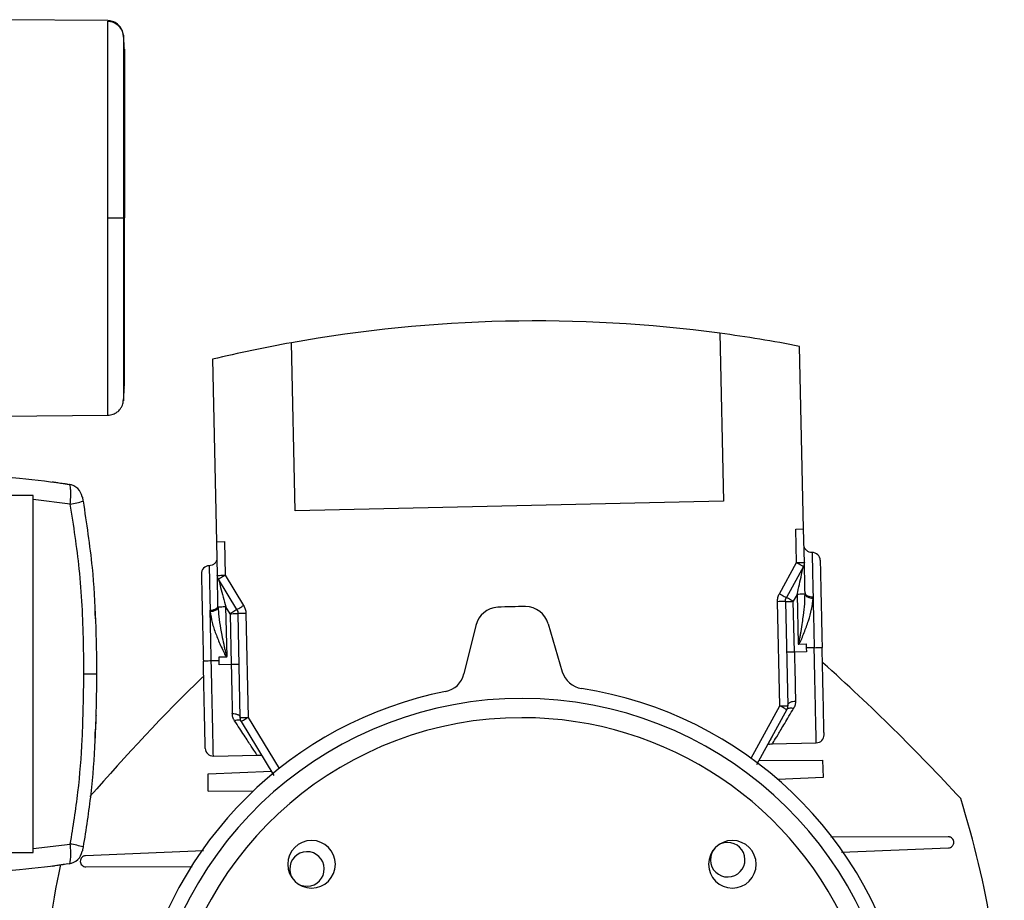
# Model space of a CAD drawing. Header units: millimetres. Extents: x 0 to 420, y 0 to 297.
# Tile 34 of 36: x 305 to 313, y 218 to 226. Entities that reach past the tile are written whole.
import ezdxf

# ---------------------------------------------------------------- set-up
doc = ezdxf.new("R2010")
doc.units = ezdxf.units.MM

msp = doc.modelspace()

# ---------------------------------------------------------------- linework, layer by layer
at = {"color": 7, "linetype": 'Continuous', "lineweight": 25}
for p, q in [((305.54554, 225.79895), (304.64466, 225.80681)), ((305.67808, 224.12538), (305.68734, 224.12538)), ((310.73593, 223.14753), (310.76728, 221.72228)), ((307.13562, 221.6424), (307.10427, 223.06765)), ((311.44528, 221.48824), (311.41122, 223.03644)), ((306.43451, 222.92697), (306.46857, 221.37877)), ((304.64466, 222.44394), (305.54554, 222.4518)), ((305.54554, 222.4518), (305.54554, 222.4518)), ((305.54601, 222.45325), (305.56894, 222.45661)), ((304.91374, 221.77096), (304.30832, 221.77096)), ((304.91374, 218.74384), (304.91374, 221.77096)), ((305.22858, 221.69902), (304.91374, 221.73685)), ((310.76728, 221.72228), (307.13562, 221.6424)), ((311.37803, 221.48676), (311.44528, 221.48824)), ((311.38429, 221.20214), (311.37803, 221.48676)), ((311.45154, 221.20362), (311.44528, 221.48824)), ((306.46857, 221.37877), (306.53582, 221.38025)), ((306.46857, 221.37877), (306.47483, 221.09415)), ((306.53582, 221.38025), (306.54208, 221.09563)), ((311.2399, 220.93884), (311.38429, 221.20214)), ((311.44327, 221.1698), (311.29888, 220.90649)), ((306.64041, 220.80402), (306.48458, 221.06072)), ((306.54208, 221.09563), (306.69791, 220.83893)), ((311.24279, 219.98789), (311.22336, 220.87119)), ((311.29061, 220.87267), (311.31004, 219.98937)), ((311.39021, 220.93313), (311.35786, 220.87415)), ((311.36732, 220.44401), (311.35786, 220.87415)), ((311.39021, 220.93313), (311.39946, 220.51254)), ((311.4572, 220.94627), (311.45736, 220.93461)), ((311.52528, 220.90107), (311.52525, 220.91184)), ((305.43822, 220.801), (305.43821, 220.80107)), ((306.41403, 220.79941), (306.41446, 220.78865)), ((306.48085, 220.82514), (306.48049, 220.8368)), ((306.58291, 220.76911), (306.548, 220.82662)), ((306.55725, 220.40603), (306.548, 220.82662)), ((306.58291, 220.76911), (306.59237, 220.33897)), ((306.66959, 219.88729), (306.65016, 220.77059)), ((306.71741, 220.77207), (306.73684, 219.88877)), ((308.66648, 220.67026), (308.56599, 220.25928)), ((309.28065, 220.68377), (309.39911, 220.27761)), ((311.4034, 220.51127), (311.46674, 220.51266)), ((311.46674, 220.51266), (311.46747, 220.47945)), ((311.53472, 220.48093), (311.46747, 220.47945)), ((311.46747, 220.47945), (311.4682, 220.44623)), ((306.49076, 220.36997), (306.4235, 220.36849)), ((306.49003, 220.40319), (306.55336, 220.40458)), ((306.49076, 220.36997), (306.49003, 220.40319)), ((306.49149, 220.33676), (306.49076, 220.36997)), ((311.4682, 220.44623), (311.36732, 220.44401)), ((306.59237, 220.33897), (306.49149, 220.33676)), ((310.99958, 219.54441), (311.24279, 219.98789)), ((311.30177, 219.95555), (311.04541, 219.48808)), ((306.73684, 219.88877), (306.99931, 219.45641)), ((306.956, 219.39812), (306.67934, 219.85387)), ((305.43821, 219.71373), (305.43822, 219.7138)), ((311.17434, 219.66557), (311.55248, 219.67389)), ((306.44126, 219.56146), (306.81288, 219.56963)), ((311.06589, 219.52542), (311.60441, 219.5267)), ((311.60441, 219.5267), (311.61054, 219.37948)), ((306.39585, 219.41212), (306.9339, 219.43453)), ((306.39619, 219.26478), (306.39585, 219.41212)), ((311.61054, 219.37948), (311.22774, 219.36353)), ((306.39619, 219.26478), (306.77933, 219.26568)), ((312.67132, 218.87761), (311.67542, 218.87526)), ((304.91374, 218.77795), (305.22858, 218.81578)), ((311.7676, 218.74575), (312.67339, 218.78348)), ((304.30832, 218.74384), (304.91374, 218.74384)), ((306.35645, 218.75832), (305.35851, 218.71675)), ((305.07777, 218.62768), (305.09434, 218.631)), ((305.36058, 218.62261), (306.2621, 218.62474))]:
    msp.add_line(p, q, dxfattribs=at)
at = {"color": 7, "linetype": 'Continuous', "lineweight": 25, "flags": 128}
for points in [[(305.54547, 224.12533), (305.5698, 224.12534), (305.59329, 224.12535), (305.61516, 224.12535), (305.63469, 224.12536), (305.65124, 224.12537), (305.66425, 224.12537), (305.67329, 224.12537), (305.67808, 224.12538)], [(305.09804, 221.88275), (305.09622, 221.88328), (305.07777, 221.88712)], [(305.45189, 220.2574), (305.44992, 220.2574), (305.44406, 220.2574), (305.43448, 220.2574), (305.42146, 220.2574), (305.40539, 220.2574), (305.38674, 220.2574), (305.36605, 220.2574), (305.34393, 220.2574)]]:
    msp.add_lwpolyline(points, dxfattribs=at)
at = {"color": 7, "linetype": 'Continuous', "lineweight": 25}
for centre, radius, start, end in [((305.54454, 225.65775), 0.13436, 6.179486, 89.585698), ((309.17439, 211.54733), 11.70484, 91.260151, 100.186946), ((309.17439, 211.54733), 11.70484, 82.333355, 91.260151), ((309.17439, 211.54733), 11.70484, 78.982827, 82.333355), ((309.17439, 211.54733), 11.70484, 100.186946, 103.537474), ((305.19829, 221.7332), 0.13454, 11.160413, 80.828021), ((305.10707, 222.47706), 0.78747, 278.875944, 286.983928), ((311.51845, 221.22071), 0.06727, 1.26015, 91.260151), ((306.40723, 221.10827), 0.06727, 91.260151, 181.260151), ((308.86251, 220.62233), 0.20181, 92.967311, 166.260151), ((309.05752, 216.86031), 3.96888, 89.55299, 92.967311), ((309.08691, 220.62726), 0.20181, 16.26015, 89.55299), ((300.36378, 207.77548), 16.87111, 42.629747, 48.201234), ((318.14235, 208.16656), 16.87111, 134.337373, 139.074388), ((308.36996, 220.30721), 0.20181, 281.280828, 346.260151), ((309.59285, 220.33411), 0.20181, 196.26015, 261.239473), ((309.05752, 216.86031), 3.31301, 11.280828, 81.239473), ((309.05752, 216.86031), 3.31301, 101.280828, 168.284881), ((309.05752, 216.86031), 3.19018, 1.260151, 167.827069), ((309.05752, 216.86031), 3.02711, 90, 171.114172), ((309.05752, 216.86031), 3.02711, 314.605566, 90), ((311.551, 219.74114), 0.06727, 271.260151, 1.260151), ((306.43978, 219.62871), 0.06727, 181.26015, 271.260151), ((305.02235, 216.77154), 8.12612, 1.260151, 17.399921), ((305.10707, 218.03774), 0.78747, 73.016072, 81.124056), ((307.27378, 218.64405), 0.20181, 90, 180), ((307.27378, 218.64405), 0.20181, 0, 90), ((310.84127, 218.64405), 0.20181, 90, 270), ((310.80161, 218.68285), 0.14633, 1.260151, 181.260151), ((310.84127, 218.64405), 0.20181, 0, 90), ((305.19829, 218.78159), 0.13454, 279.171979, 348.839587), ((307.23498, 218.60439), 0.14633, 1.260151, 181.260151), ((313.0927, 216.94907), 8.12612, 167.980413, 175.879273), ((307.27378, 218.64405), 0.20181, 180, 0), ((310.80161, 218.68285), 0.14633, 181.260151, 1.260151), ((310.84127, 218.64405), 0.20181, 270, 0), ((307.23498, 218.60439), 0.14633, 181.260151, 1.260151)]:
    msp.add_arc(centre, radius, start, end, dxfattribs=at)
for points, knots in [([(305.54547, 224.12533), (305.54549, 224.21808), (305.54552, 224.40627), (305.54553, 224.67939), (305.54546, 224.93921), (305.5455, 225.17367), (305.54553, 225.38042), (305.54543, 225.54966), (305.54553, 225.68051), (305.54549, 225.76114), (305.54548, 225.79854), (305.5455, 225.79509), (305.5455, 225.794)], [0, 0, 0, 0, 0.1058464, 0.21476226, 0.32060969, 0.42952668, 0.53537443, 0.64429166, 0.75014055, 0.85905906, 0.95517315, 1, 1, 1, 1]), ([(305.67847, 225.6741), (305.67839, 225.67528), (305.67801, 225.68073), (305.67486, 225.70104), (305.66212, 225.73507), (305.63031, 225.77145), (305.58885, 225.79501), (305.5593, 225.79677), (305.54593, 225.79757)], [0, 0, 0, 0, 0.0184744, 0.0858076, 0.3054158, 0.5582233, 0.8000812, 1, 1, 1, 1]), ([(305.67847, 225.6741), (305.67839, 225.67528), (305.67801, 225.68073), (305.67486, 225.70104), (305.66212, 225.73507), (305.63031, 225.77145), (305.58886, 225.795), (305.55932, 225.79677), (305.54596, 225.79757)], [0, 0, 0, 0, 0.0184774, 0.0858214, 0.3054651, 0.5583136, 0.8002105, 1, 1, 1, 1]), ([(305.68734, 225.56195), (305.68618, 225.58166), (305.68386, 225.62112), (305.67992, 225.66047), (305.67795, 225.68017)], [0, 0, 0, 0, 0.4993736, 1, 1, 1, 1]), ([(305.67811, 225.67408), (305.6781, 225.67511), (305.67809, 225.67838), (305.67811, 225.64419), (305.67811, 225.56892), (305.67805, 225.44875), (305.67811, 225.29081), (305.67811, 225.10033), (305.67809, 224.88167), (305.67815, 224.64196), (305.67807, 224.38731), (305.67808, 224.21269), (305.67808, 224.12538)], [0, 0, 0, 0, 0.045197, 0.1422907, 0.249512, 0.3567322, 0.4639513, 0.5711719, 0.6783794, 0.785588, 0.8927954, 1, 1, 1, 1]), ([(305.68734, 225.55421), (305.68734, 225.55548), (305.68734, 225.55912), (305.68734, 225.49797), (305.68734, 225.37531), (305.68734, 225.198), (305.68734, 224.97319), (305.68734, 224.71225), (305.68734, 224.42547), (305.68734, 224.22533), (305.68734, 224.12538)], [0, 0, 0, 0, 0.071829, 0.2046816, 0.3367394, 0.4694901, 0.6020167, 0.7343754, 0.8673414, 1, 1, 1, 1]), ([(305.5455, 222.4565), (305.5455, 222.45544), (305.54548, 222.45191), (305.54549, 222.48859), (305.54554, 222.56918), (305.54543, 222.69825), (305.54552, 222.86849), (305.5455, 223.0729), (305.54545, 223.30913), (305.54553, 223.56629), (305.54552, 223.84172), (305.54549, 224.0299), (305.54547, 224.12533)], [0, 0, 0, 0, 0.0425476, 0.1409428, 0.2467955, 0.3557179, 0.4615695, 0.5704907, 0.6763419, 0.7852629, 0.8910974, 1, 1, 1, 1]), ([(305.67808, 224.12538), (305.67808, 224.03806), (305.67807, 223.86344), (305.67815, 223.60879), (305.67809, 223.36909), (305.67811, 223.15042), (305.67811, 222.95994), (305.67805, 222.80201), (305.67811, 222.68182), (305.67811, 222.60661), (305.67809, 222.57251), (305.6781, 222.57567), (305.67811, 222.57664)], [0, 0, 0, 0, 0.1074097, 0.2148222, 0.322236, 0.4296485, 0.5370744, 0.6444986, 0.7519239, 0.8593504, 0.9566299, 1, 1, 1, 1]), ([(305.68734, 222.69655), (305.68734, 222.69527), (305.68734, 222.69163), (305.68734, 222.75278), (305.68734, 222.87544), (305.68734, 223.05275), (305.68734, 223.27756), (305.68734, 223.5385), (305.68734, 223.82528), (305.68734, 224.02542), (305.68734, 224.12538)], [0, 0, 0, 0, 0.0718083, 0.2046638, 0.3367246, 0.4694783, 0.6020078, 0.7343695, 0.8673384, 1, 1, 1, 1]), ([(305.67795, 222.57059), (305.67992, 222.59028), (305.68386, 222.62963), (305.68618, 222.66909), (305.68734, 222.6888)], [0, 0, 0, 0, 0.5005685, 1, 1, 1, 1]), ([(305.54614, 222.45275), (305.56163, 222.45414), (305.59052, 222.45673), (305.62566, 222.47732), (305.64983, 222.50102), (305.66491, 222.52493), (305.67324, 222.54626), (305.6772, 222.56326), (305.67813, 222.57284), (305.67849, 222.57663)], [0, 0, 0, 0, 0.23161094, 0.43175805, 0.59816768, 0.7386349, 0.85377264, 0.94214638, 1, 1, 1, 1]), ([(304.30832, 221.93913), (304.47189, 221.93557), (304.77883, 221.92891), (305.07936, 221.88604), (305.21974, 221.86602)], [0, 0, 0, 0, 0.532908, 1, 1, 1, 1]), ([(305.07777, 221.88712), (305.07999, 221.88682), (305.08405, 221.88628), (305.11898, 221.88142), (305.16304, 221.87497), (305.19603, 221.86979), (305.20773, 221.86795)], [0, 0, 0, 0, 0.3216376, 0.5854074, 0.8528627, 1, 1, 1, 1]), ([(305.22858, 221.69902), (305.22989, 221.71804), (305.23256, 221.7566), (305.23255, 221.80732), (305.22964, 221.84415), (305.22497, 221.86277), (305.2212, 221.86511), (305.21974, 221.86602)], [0, 0, 0, 0, 0.2205659, 0.4471115, 0.6649038, 0.8705791, 1, 1, 1, 1]), ([(305.33069, 221.75721), (305.33063, 221.75752), (305.33038, 221.75876), (305.33033, 221.75905), (305.33028, 221.75927)], [0, 0, 0, 0, 0.2503341, 1, 1, 1, 1]), ([(305.33029, 221.75924), (305.33032, 221.7591), (305.33039, 221.75874), (305.33115, 221.75488), (305.33269, 221.74701), (305.33479, 221.73614), (305.33633, 221.72801), (305.3371, 221.72394)], [0, 0, 0, 0, 0.12601445, 0.32546756, 0.53977465, 0.76949727, 1, 1, 1, 1]), ([(305.3371, 221.72394), (305.36546, 221.5366), (305.41636, 221.20034), (305.44606, 220.7098), (305.44995, 220.40831), (305.45189, 220.2574)], [0, 0, 0, 0, 0.385858, 0.6925854, 1, 1, 1, 1]), ([(305.34393, 220.2574), (305.34315, 220.34708), (305.34057, 220.64446), (305.31683, 221.12743), (305.25685, 221.51589), (305.22858, 221.69902)], [0, 0, 0, 0, 0.1858282, 0.6161718, 1, 1, 1, 1]), ([(311.51697, 221.28796), (311.50849, 221.28867), (311.49545, 221.28977), (311.47961, 221.29781), (311.46864, 221.30625), (311.45972, 221.31684), (311.45099, 221.33231), (311.44932, 221.34529), (311.44824, 221.35373)], [0, 0, 0, 0, 0.2394568, 0.3683607, 0.5, 0.6316393, 0.7605432, 1, 1, 1, 1]), ([(306.47153, 221.24426), (306.47081, 221.23578), (306.46972, 221.22274), (306.46168, 221.20689), (306.45323, 221.19593), (306.44265, 221.18701), (306.42718, 221.17828), (306.41419, 221.17661), (306.40575, 221.17553)], [0, 0, 0, 0, 0.2394577, 0.3683615, 0.5000005, 0.6316395, 0.760543, 1, 1, 1, 1]), ([(311.4572, 220.94627), (311.45647, 220.97961), (311.45509, 221.04241), (311.4535, 221.11477), (311.4525, 221.1602), (311.45197, 221.1842), (311.45161, 221.20051), (311.45156, 221.20262), (311.45154, 221.20362)], [0, 0, 0, 0, 0.3191814, 0.6012738, 0.7213474, 0.8259092, 0.9170539, 1, 1, 1, 1]), ([(306.40575, 221.17544), (306.40575, 221.17547), (306.40557, 221.18394), (306.40622, 221.15441), (306.40778, 221.08332), (306.41043, 220.96296), (306.41283, 220.85392), (306.41403, 220.79941)], [0, 0, 0, 0, 0.0008329, 0.2506247, 0.5004164, 0.7502082, 1, 1, 1, 1]), ([(311.39021, 220.93313), (311.40283, 220.98945), (311.41962, 221.06434), (311.43711, 221.14228), (311.44187, 221.16357), (311.4431, 221.16906), (311.44322, 221.16956), (311.44327, 221.1698)], [0, 0, 0, 0, 0.6580128, 0.8749956, 0.9466252, 0.9747277, 1, 1, 1, 1]), ([(306.48049, 220.8368), (306.47975, 220.87014), (306.47837, 220.93294), (306.47678, 221.00528), (306.47578, 221.05071), (306.47525, 221.07472), (306.4749, 221.09105), (306.47485, 221.09315), (306.47483, 221.09415)], [0, 0, 0, 0, 0.31917989, 0.60127095, 0.72123356, 0.8259045, 0.91700954, 1, 1, 1, 1]), ([(306.48458, 221.06072), (306.48464, 221.06049), (306.48478, 221.05999), (306.48625, 221.05456), (306.49194, 221.0335), (306.51284, 220.95641), (306.53291, 220.88233), (306.548, 220.82662)], [0, 0, 0, 0, 0.0252737, 0.0533767, 0.1250049, 0.3419875, 1, 1, 1, 1]), ([(311.22336, 220.87119), (311.22388, 220.883), (311.22494, 220.90664), (311.23491, 220.9281), (311.2399, 220.93884)], [0, 0, 0, 0, 0.4996212, 1, 1, 1, 1]), ([(311.39946, 220.51254), (311.3996, 220.51256), (311.39989, 220.51259), (311.40049, 220.51293), (311.40124, 220.51371), (311.40206, 220.51508), (311.4053, 220.52244), (311.40775, 220.53481), (311.41156, 220.55272), (311.41476, 220.56978), (311.41876, 220.59208), (311.42599, 220.63383), (311.43492, 220.6891), (311.44584, 220.76779), (311.45522, 220.84782), (311.4567, 220.90776), (311.45736, 220.93461)], [0, 0, 0, 0, 0.0009564, 0.002017, 0.0046894, 0.0083278, 0.0130475, 0.0601888, 0.0947986, 0.1400565, 0.1802717, 0.2517906, 0.4338137, 0.5693243, 0.8070537, 1, 1, 1, 1]), ([(311.4034, 220.51127), (311.40472, 220.51247), (311.40795, 220.51539), (311.41273, 220.52308), (311.42014, 220.53722), (311.43305, 220.56653), (311.45674, 220.62511), (311.48683, 220.70865), (311.51655, 220.80723), (311.52237, 220.86984), (311.52528, 220.90107)], [0, 0, 0, 0, 0.0123153, 0.0300596, 0.0623045, 0.1233604, 0.2525345, 0.50336, 0.7522293, 1, 1, 1, 1]), ([(311.4572, 220.94627), (311.4582, 220.94177), (311.45974, 220.93486), (311.46831, 220.92668), (311.47711, 220.92112), (311.48799, 220.91672), (311.50374, 220.91259), (311.51678, 220.91214), (311.52525, 220.91184)], [0, 0, 0, 0, 0.2394568, 0.3683607, 0.5, 0.6316393, 0.7605432, 1, 1, 1, 1]), ([(311.45736, 220.93461), (311.45872, 220.93035), (311.46154, 220.9215), (311.47754, 220.91027), (311.49993, 220.90255), (311.51704, 220.90155), (311.52528, 220.90107)], [0, 0, 0, 0, 0.2407028, 0.5, 0.7592972, 1, 1, 1, 1]), ([(305.4418, 220.72537), (305.44067, 220.74974), (305.43862, 220.79393), (305.43846, 220.79639), (305.43839, 220.79749)], [0, 0, 0, 0, 0.551599, 1, 1, 1, 1]), ([(306.41403, 220.79941), (306.42247, 220.80007), (306.43547, 220.8011), (306.45103, 220.80592), (306.4617, 220.81079), (306.47026, 220.81674), (306.47846, 220.82528), (306.47969, 220.83226), (306.48049, 220.8368)], [0, 0, 0, 0, 0.2394568, 0.3683607, 0.5, 0.6316393, 0.7605432, 1, 1, 1, 1]), ([(306.41446, 220.78865), (306.42267, 220.78949), (306.43972, 220.79124), (306.46175, 220.79993), (306.47724, 220.81186), (306.47967, 220.82082), (306.48085, 220.82514)], [0, 0, 0, 0, 0.2407028, 0.5, 0.7592972, 1, 1, 1, 1]), ([(306.41446, 220.78865), (306.41877, 220.75741), (306.42736, 220.69511), (306.45555, 220.6147), (306.48109, 220.55), (306.5023, 220.49921), (306.52564, 220.45242), (306.53921, 220.41684), (306.552, 220.40577), (306.55336, 220.40458)], [0, 0, 0, 0, 0.2491597, 0.4967886, 0.6177345, 0.7468701, 0.8829487, 0.9874862, 1, 1, 1, 1]), ([(306.48085, 220.82514), (306.48269, 220.79828), (306.48682, 220.73833), (306.49973, 220.6587), (306.51409, 220.58069), (306.5254, 220.52602), (306.5352, 220.48132), (306.54129, 220.4542), (306.54723, 220.43076), (306.55118, 220.41515), (306.55495, 220.40758), (306.5562, 220.40636), (306.55682, 220.40606), (306.55711, 220.40604), (306.55725, 220.40603)], [0, 0, 0, 0, 0.19335517, 0.43170006, 0.566797, 0.74774684, 0.81962924, 0.88414295, 0.94021915, 0.98709666, 0.99534618, 0.99799504, 0.99904866, 1, 1, 1, 1]), ([(306.69791, 220.83893), (306.70336, 220.82844), (306.71426, 220.80743), (306.71636, 220.78387), (306.71741, 220.77207)], [0, 0, 0, 0, 0.4996212, 1, 1, 1, 1]), ([(311.39946, 220.51254), (311.39972, 220.51234), (311.40025, 220.51193), (311.40156, 220.51137), (311.40265, 220.51131), (311.4034, 220.51127)], [0, 0, 0, 0, 0.2333137, 0.4718499, 1, 1, 1, 1]), ([(306.55336, 220.40458), (306.55413, 220.40465), (306.55522, 220.40476), (306.55652, 220.40538), (306.55701, 220.40581), (306.55725, 220.40603)], [0, 0, 0, 0, 0.5365608, 0.7726621, 1, 1, 1, 1]), ([(311.36732, 220.44401), (311.35937, 220.44382), (311.34423, 220.44347), (311.32647, 220.44288), (311.31425, 220.44235), (311.30625, 220.44192), (311.30107, 220.44152), (311.30042, 220.44129), (311.3001, 220.44117)], [0, 0, 0, 0, 0.2254394, 0.4289235, 0.5716844, 0.7144503, 0.857222, 1, 1, 1, 1]), ([(306.65965, 220.3391), (306.65868, 220.33925), (306.65674, 220.33955), (306.64173, 220.33972), (306.62334, 220.33954), (306.60612, 220.33926), (306.59697, 220.33907), (306.59237, 220.33897)], [0, 0, 0, 0, 0.2438204, 0.488229, 0.7394969, 0.8687473, 1, 1, 1, 1]), ([(305.22858, 218.81578), (305.25221, 218.96236), (305.29959, 219.25629), (305.33573, 219.73818), (305.34101, 220.07242), (305.34393, 220.2574)], [0, 0, 0, 0, 0.3075818, 0.616784, 1, 1, 1, 1]), ([(305.45189, 220.2574), (305.44901, 220.07004), (305.44378, 219.73117), (305.40791, 219.24101), (305.36073, 218.9411), (305.3371, 218.79086)], [0, 0, 0, 0, 0.38162754, 0.69023257, 1, 1, 1, 1]), ([(311.18119, 219.66572), (311.18351, 219.66957), (311.18823, 219.6774), (311.22548, 219.74016), (311.28212, 219.83526), (311.3336, 219.92176), (311.35981, 219.96579)], [0, 0, 0, 0, 0.2385569, 0.4854593, 0.7380662, 1, 1, 1, 1]), ([(311.30177, 219.95555), (311.3042, 219.95872), (311.30918, 219.96522), (311.32326, 219.97008), (311.34068, 219.97078), (311.35354, 219.96743), (311.35981, 219.96579)], [0, 0, 0, 0, 0.2438095, 0.5, 0.7561905, 1, 1, 1, 1]), ([(311.31004, 219.98937), (311.31083, 219.9941), (311.31206, 220.00137), (311.32025, 220.01026), (311.3288, 220.01645), (311.33947, 220.02151), (311.35502, 220.02652), (311.36802, 220.02758), (311.37647, 220.02826)], [0, 0, 0, 0, 0.2394568, 0.3683607, 0.5, 0.6316393, 0.7605432, 1, 1, 1, 1]), ([(311.37647, 220.02826), (311.37589, 220.01729), (311.37473, 219.99519), (311.36481, 219.97563), (311.35981, 219.96579)], [0, 0, 0, 0, 0.4967958, 1, 1, 1, 1]), ([(305.44629, 219.90767), (305.4458, 219.89299), (305.44481, 219.86363), (305.44338, 219.82665), (305.44229, 219.8005), (305.44187, 219.79082), (305.44181, 219.78966), (305.4418, 219.78943)], [0, 0, 0, 0, 0.2364197, 0.4727335, 0.7072765, 0.9427541, 1, 1, 1, 1]), ([(306.60151, 219.92323), (306.60998, 219.92291), (306.62301, 219.92243), (306.63878, 219.91811), (306.64966, 219.91352), (306.65847, 219.90772), (306.66705, 219.89919), (306.66859, 219.89198), (306.66959, 219.88729)], [0, 0, 0, 0, 0.2394568, 0.3683607, 0.5, 0.6316393, 0.7605432, 1, 1, 1, 1]), ([(306.6209, 219.86155), (306.6155, 219.8711), (306.60472, 219.89021), (306.60258, 219.91223), (306.60151, 219.92323)], [0, 0, 0, 0, 0.5004817, 1, 1, 1, 1]), ([(306.67934, 219.85387), (306.67677, 219.85693), (306.67151, 219.86321), (306.65723, 219.86744), (306.6398, 219.86737), (306.62709, 219.86346), (306.6209, 219.86155)], [0, 0, 0, 0, 0.24380952, 0.5, 0.75619048, 1, 1, 1, 1]), ([(305.43839, 219.71731), (305.43834, 219.7162), (305.43804, 219.71028), (305.43919, 219.73218), (305.44093, 219.77034), (305.4418, 219.78943)], [0, 0, 0, 0, 0.10343721, 0.55165121, 1, 1, 1, 1]), ([(306.81254, 219.56963), (306.81006, 219.57337), (306.805, 219.58098), (306.76503, 219.64204), (306.70426, 219.73456), (306.64902, 219.81871), (306.6209, 219.86155)], [0, 0, 0, 0, 0.23854889, 0.48545932, 0.73806621, 1, 1, 1, 1]), ([(311.18158, 219.73623), (311.1743, 219.72293), (311.15944, 219.69573), (311.14851, 219.67408), (311.14666, 219.66415), (311.1544, 219.66316), (311.171, 219.66475), (311.18119, 219.66572)], [0, 0, 0, 0, 0.21994586, 0.44960037, 0.6290694, 0.77231503, 1, 1, 1, 1]), ([(306.81254, 219.56963), (306.82276, 219.5691), (306.83942, 219.56824), (306.84711, 219.56958), (306.84482, 219.57941), (306.83296, 219.60056), (306.81691, 219.62708), (306.80906, 219.64005)], [0, 0, 0, 0, 0.227685, 0.3709306, 0.5503996, 0.7800541, 1, 1, 1, 1]), ([(312.67339, 218.78348), (312.67939, 218.7844), (312.69138, 218.78625), (312.70407, 218.79566), (312.71178, 218.80556), (312.71705, 218.81653), (312.7191, 218.82857), (312.71781, 218.84035), (312.71407, 218.85208), (312.70541, 218.8648), (312.6926, 218.87327), (312.68094, 218.87708), (312.67453, 218.87743), (312.67132, 218.87761)], [0, 0, 0, 0, 0.1248233, 0.2495897, 0.3171985, 0.3847137, 0.4995875, 0.5626998, 0.6257222, 0.7495145, 0.8675158, 0.9336565, 1, 1, 1, 1]), ([(305.21974, 218.64878), (305.22199, 218.65076), (305.22649, 218.65475), (305.23081, 218.68095), (305.23272, 218.71904), (305.23214, 218.76566), (305.22974, 218.79943), (305.22858, 218.81578)], [0, 0, 0, 0, 0.2031561, 0.4077184, 0.6081168, 0.8102288, 1, 1, 1, 1]), ([(305.3371, 218.79086), (305.33643, 218.78736), (305.33508, 218.78021), (305.33316, 218.77023), (305.33158, 218.76211), (305.33049, 218.75659), (305.33036, 218.7559), (305.33029, 218.75555)], [0, 0, 0, 0, 0.1986721, 0.4049264, 0.603668, 0.8026017, 1, 1, 1, 1]), ([(305.35851, 218.71675), (305.35534, 218.71643), (305.349, 218.7158), (305.33757, 218.71154), (305.32528, 218.70261), (305.31508, 218.68704), (305.31396, 218.67482), (305.31339, 218.66867)], [0, 0, 0, 0, 0.1326469, 0.2649383, 0.5009272, 0.7489297, 1, 1, 1, 1]), ([(305.21974, 218.64878), (305.07936, 218.62875), (304.77883, 218.58589), (304.47189, 218.57922), (304.30832, 218.57567)], [0, 0, 0, 0, 0.467092, 1, 1, 1, 1]), ([(305.20773, 218.64685), (305.18905, 218.64394), (305.15183, 218.63813), (305.11092, 218.63225), (305.08292, 218.62837), (305.0796, 218.62792), (305.07777, 218.62768)], [0, 0, 0, 0, 0.2365469, 0.4711481, 0.7075375, 1, 1, 1, 1]), ([(305.31339, 218.66867), (305.31425, 218.66254), (305.31595, 218.65028), (305.32695, 218.63512), (305.34236, 218.62465), (305.35451, 218.62329), (305.36058, 218.62261)], [0, 0, 0, 0, 0.2495487, 0.4997848, 0.7498929, 1, 1, 1, 1])]:
    msp.add_open_spline(points, degree=3, knots=knots, dxfattribs=at)
for points in [[(311.51697, 221.28796), (311.51708, 221.28303), (311.5173, 221.27318), (311.51903, 221.19428), (311.52164, 221.07593), (311.52404, 220.96654), (311.52525, 220.91184)], [(311.38429, 221.20214), (311.3931, 221.20234), (311.41073, 221.20272), (311.43296, 221.20321), (311.44851, 221.20356), (311.45053, 221.2036), (311.45154, 221.20362)], [(311.44327, 221.1698), (311.44238, 221.17028), (311.44061, 221.17126), (311.42697, 221.17874), (311.40748, 221.18943), (311.39202, 221.1979), (311.38429, 221.20214)], [(311.45154, 221.20362), (311.45128, 221.19771), (311.45075, 221.18589), (311.44576, 221.17516), (311.44327, 221.1698)], [(311.5857, 221.22219), (311.58576, 221.21943), (311.58589, 221.21393), (311.58685, 221.16994), (311.58836, 221.10157), (311.5904, 221.00886), (311.59288, 220.89606), (311.59571, 220.76733), (311.59878, 220.62766), (311.60091, 220.53082), (311.60198, 220.48241)], [(306.33998, 221.1068), (306.34004, 221.10404), (306.34016, 221.09854), (306.34113, 221.05455), (306.34263, 220.98618), (306.34467, 220.89347), (306.34715, 220.78067), (306.34998, 220.65194), (306.35306, 220.51227), (306.35519, 220.41543), (306.35625, 220.36701)], [(306.47483, 221.09415), (306.47584, 221.09417), (306.47786, 221.09421), (306.49341, 221.09456), (306.51564, 221.09505), (306.53327, 221.09543), (306.54208, 221.09563)], [(306.48458, 221.06072), (306.48185, 221.06597), (306.4764, 221.07647), (306.47535, 221.08826), (306.47483, 221.09415)], [(306.54208, 221.09563), (306.53455, 221.09105), (306.51948, 221.0819), (306.50047, 221.07037), (306.48717, 221.06229), (306.48544, 221.06124), (306.48458, 221.06072)], [(311.29061, 220.87267), (311.2896, 220.87265), (311.28758, 220.8726), (311.27202, 220.87226), (311.24979, 220.87177), (311.23217, 220.87138), (311.22336, 220.87119)], [(311.2399, 220.93884), (311.24763, 220.9346), (311.26308, 220.92612), (311.28258, 220.91543), (311.29622, 220.90795), (311.29799, 220.90698), (311.29888, 220.90649)], [(311.29061, 220.87267), (311.29087, 220.87858), (311.2914, 220.8904), (311.29639, 220.90113), (311.29888, 220.90649)], [(311.29061, 220.87267), (311.29162, 220.87269), (311.29364, 220.87274), (311.30919, 220.87308), (311.33142, 220.87357), (311.34905, 220.87396), (311.35786, 220.87415)], [(311.35786, 220.87415), (311.35013, 220.87839), (311.33467, 220.88686), (311.31518, 220.89756), (311.30154, 220.90504), (311.29977, 220.90601), (311.29888, 220.90649)], [(311.45736, 220.93461), (311.45595, 220.93458), (311.45315, 220.93452), (311.43745, 220.93417), (311.41572, 220.93369), (311.39871, 220.93332), (311.39021, 220.93313)], [(311.52525, 220.91184), (311.52673, 220.84444), (311.52969, 220.70964), (311.53305, 220.55716), (311.53472, 220.48093)], [(306.4235, 220.36849), (306.42183, 220.44473), (306.41847, 220.59721), (306.41551, 220.73201), (306.41403, 220.79941)], [(306.548, 220.82662), (306.53949, 220.82643), (306.52248, 220.82605), (306.50076, 220.82558), (306.48506, 220.82523), (306.48225, 220.82517), (306.48085, 220.82514)], [(306.64041, 220.80402), (306.63954, 220.8035), (306.63782, 220.80245), (306.62452, 220.79437), (306.60551, 220.78284), (306.59044, 220.77369), (306.58291, 220.76911)], [(306.64041, 220.80402), (306.64127, 220.80455), (306.643, 220.80559), (306.6563, 220.81367), (306.67531, 220.82521), (306.69038, 220.83435), (306.69791, 220.83893)], [(306.64041, 220.80402), (306.64313, 220.79877), (306.64858, 220.78827), (306.64963, 220.77648), (306.65016, 220.77059)], [(306.58291, 220.76911), (306.59172, 220.76931), (306.60934, 220.76969), (306.63157, 220.77018), (306.64713, 220.77053), (306.64915, 220.77057), (306.65016, 220.77059)], [(306.71741, 220.77207), (306.7086, 220.77188), (306.69097, 220.77149), (306.66874, 220.771), (306.65319, 220.77066), (306.65117, 220.77061), (306.65016, 220.77059)], [(311.53472, 220.48093), (311.54354, 220.48112), (311.56116, 220.48151), (311.58339, 220.482), (311.59894, 220.48234), (311.60097, 220.48238), (311.60198, 220.48241)], [(311.55248, 219.67389), (311.55241, 219.67689), (311.55228, 219.6829), (311.55122, 219.73089), (311.54958, 219.80548), (311.54736, 219.90661), (311.54465, 220.02966), (311.54156, 220.1701), (311.53821, 220.32247), (311.53589, 220.42811), (311.53472, 220.48093)], [(311.61825, 219.74262), (311.61819, 219.74538), (311.61807, 219.75088), (311.6171, 219.79487), (311.6156, 219.86324), (311.61356, 219.95595), (311.61108, 220.06875), (311.60825, 220.19748), (311.60517, 220.33715), (311.60304, 220.43399), (311.60198, 220.48241)], [(306.4235, 220.36849), (306.41469, 220.3683), (306.39707, 220.36791), (306.37484, 220.36742), (306.35928, 220.36708), (306.35726, 220.36704), (306.35625, 220.36701)], [(306.37252, 219.62723), (306.37246, 219.62998), (306.37234, 219.63549), (306.37138, 219.67948), (306.36987, 219.74785), (306.36783, 219.84056), (306.36535, 219.95336), (306.36252, 220.08209), (306.35945, 220.22176), (306.35732, 220.3186), (306.35625, 220.36701)], [(306.44126, 219.56146), (306.44119, 219.56446), (306.44106, 219.57047), (306.44, 219.61846), (306.43836, 219.69304), (306.43614, 219.79418), (306.43343, 219.91723), (306.43034, 220.05767), (306.42699, 220.21003), (306.42467, 220.31567), (306.4235, 220.36849)], [(311.36732, 220.44401), (311.36895, 220.37003), (311.3722, 220.22208), (311.37505, 220.09287), (311.37647, 220.02826)], [(306.59237, 220.33897), (306.59399, 220.265), (306.59725, 220.11705), (306.60009, 219.98783), (306.60151, 219.92323)], [(311.24279, 219.98789), (311.2516, 219.98809), (311.26922, 219.98847), (311.29145, 219.98896), (311.30701, 219.98931), (311.30903, 219.98935), (311.31004, 219.98937)], [(311.30177, 219.95555), (311.30088, 219.95603), (311.29911, 219.95701), (311.28547, 219.96449), (311.26597, 219.97518), (311.25051, 219.98365), (311.24279, 219.98789)], [(311.31004, 219.98937), (311.30977, 219.98346), (311.30924, 219.97164), (311.30426, 219.96091), (311.30177, 219.95555)], [(306.66959, 219.88729), (306.6706, 219.88732), (306.67262, 219.88736), (306.68817, 219.8877), (306.7104, 219.88819), (306.72803, 219.88858), (306.73684, 219.88877)], [(306.67934, 219.85387), (306.67661, 219.85912), (306.67116, 219.86962), (306.67011, 219.8814), (306.66959, 219.88729)], [(306.73684, 219.88877), (306.72931, 219.8842), (306.71424, 219.87505), (306.69523, 219.86351), (306.68193, 219.85544), (306.6802, 219.85439), (306.67934, 219.85387)]]:
    msp.add_open_spline(points, degree=3, dxfattribs=at)

doc.saveas('drawing.dxf')
